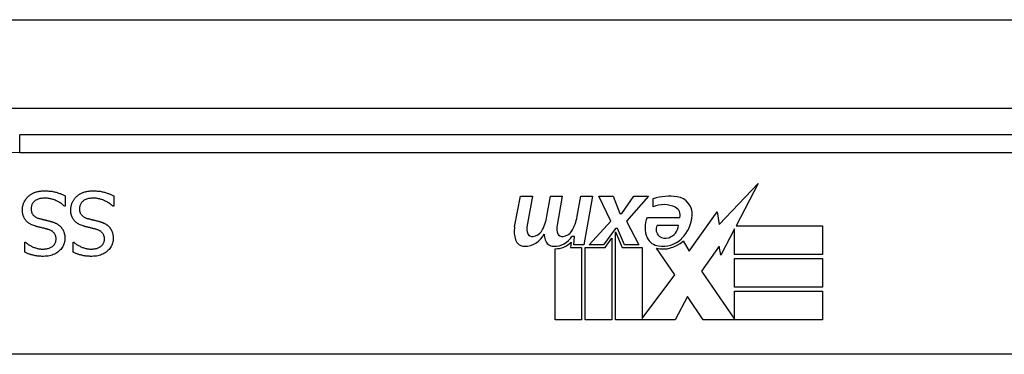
# Model space of a CAD drawing. Header units: inches. Extents: x 28 to 747, y 82 to 346.
# Tile 5 of 246: x 32.045 to 33.149, y 82.842 to 83.217. Entities that reach past the tile are written whole.
import ezdxf

# ---------------------------------------------------------------- set-up
doc = ezdxf.new("R2010")
doc.units = ezdxf.units.IN
doc.header["$MEASUREMENT"] = 0
doc.layers.add('Visible Edges(ANSI)', color=7, linetype='Continuous', lineweight=25)
doc.layers.add('Visible Tangent Edges(ANSI)', color=7, linetype='Continuous', lineweight=25)

msp = doc.modelspace()

# ---------------------------------------------------------------- linework, layer by layer
at = {"layer": 'Visible Edges(ANSI)'}
for p, q in [((28.5431, 83.1181), (100.3451, 83.1181)), ((33.5406, 83.0881), (32.0445, 83.0881)), ((32.8293, 82.9876), (32.8731, 83.0338)), ((32.8731, 83.0338), (32.8483, 82.9861)), ((32.0957, 83.0199), (32.0957, 83.0081)), ((32.15, 83.0199), (32.15, 83.0081)), ((32.5999, 82.9851), (32.6066, 83.0194)), ((32.6066, 83.0194), (32.6198, 83.0194)), ((32.6198, 83.0194), (32.6137, 82.9849)), ((32.6362, 82.9969), (32.6402, 83.0194)), ((32.6402, 83.0194), (32.6534, 83.0194)), ((32.6534, 83.0194), (32.6473, 82.9849)), ((32.6701, 82.9969), (32.6741, 83.0194)), ((32.6741, 83.0194), (32.6873, 83.0194)), ((32.6873, 83.0194), (32.6776, 82.9648)), ((32.6942, 83.0194), (32.7104, 83.0194)), ((32.7077, 82.9913), (32.6942, 83.0194)), ((32.7104, 83.0194), (32.7179, 82.9999)), ((32.7203, 82.9999), (32.7338, 83.0194)), ((32.75, 83.0194), (32.7254, 82.9915)), ((32.7338, 83.0194), (32.75, 83.0194)), ((32.0957, 83.0081), (32.095, 83.0081)), ((32.15, 83.0081), (32.1493, 83.0081)), ((32.7554, 83.0077), (32.7554, 83.0167)), ((32.7179, 82.9999), (32.7203, 82.9999)), ((32.7488, 82.9957), (32.7854, 82.9957)), ((32.7959, 82.9577), (32.8273, 83.0018)), ((32.8273, 83.0018), (32.8293, 82.9876)), ((32.6834, 82.9648), (32.7077, 82.9913)), ((32.7254, 82.9915), (32.7392, 82.9648)), ((32.7839, 82.9867), (32.7599, 82.9867)), ((32.8483, 82.9861), (32.9453, 82.9861)), ((32.9453, 82.9861), (32.9453, 82.954)), ((32.6671, 82.9744), (32.6642, 82.9744)), ((32.6663, 82.9648), (32.6671, 82.9744)), ((32.7131, 82.9831), (32.6997, 82.9648)), ((32.7152, 82.9831), (32.7131, 82.9831)), ((32.7131, 82.9796), (32.7206, 82.9619)), ((32.7131, 82.8811), (32.7131, 82.9796)), ((32.723, 82.9648), (32.7152, 82.9831)), ((32.8466, 82.9828), (32.8313, 82.9534)), ((32.8466, 82.954), (32.8466, 82.9828)), ((32.0503, 82.9679), (32.051, 82.9679)), ((32.0503, 82.9566), (32.0503, 82.9679)), ((32.1045, 82.9679), (32.1052, 82.9679)), ((32.1045, 82.9566), (32.1045, 82.9679)), ((32.6632, 82.9681), (32.6627, 82.9619)), ((32.6776, 82.9648), (32.6663, 82.9648)), ((32.6997, 82.9648), (32.6834, 82.9648)), ((32.7013, 82.9619), (32.7089, 82.9723)), ((32.7089, 82.9723), (32.7089, 82.8811)), ((32.7392, 82.9648), (32.723, 82.9648)), ((32.7889, 82.9693), (32.7959, 82.9577)), ((32.8293, 82.9634), (32.8097, 82.9354)), ((32.8313, 82.9534), (32.8293, 82.9634)), ((32.6453, 82.8811), (32.6453, 82.9606)), ((32.6627, 82.9619), (32.675, 82.9619)), ((32.675, 82.9619), (32.675, 82.8811)), ((32.6792, 82.9619), (32.7013, 82.9619)), ((32.6792, 82.8811), (32.6792, 82.9619)), ((32.7206, 82.9619), (32.7431, 82.9619)), ((32.7431, 82.9619), (32.7431, 82.8823)), ((32.7797, 82.9313), (32.759, 82.9612)), ((32.9453, 82.954), (32.8466, 82.954)), ((32.8466, 82.9495), (32.9453, 82.9495)), ((32.8466, 82.9174), (32.8466, 82.9495)), ((32.9453, 82.9495), (32.9453, 82.9174)), ((32.7431, 82.8823), (32.7797, 82.9313)), ((32.8097, 82.9354), (32.8466, 82.8817)), ((32.9453, 82.9174), (32.8466, 82.9174)), ((32.8466, 82.9132), (32.9453, 82.9132)), ((32.8466, 82.8817), (32.8466, 82.9132)), ((32.9453, 82.9132), (32.9453, 82.8811)), ((32.7938, 82.9072), (32.78, 82.8811)), ((32.8115, 82.8811), (32.7938, 82.9072)), ((32.675, 82.8811), (32.6453, 82.8811)), ((32.7089, 82.8811), (32.6792, 82.8811)), ((32.78, 82.8811), (32.7131, 82.8811)), ((32.9453, 82.8811), (32.8115, 82.8811)), ((33.9494, 82.8424), (31.6357, 82.8424))]:
    msp.add_line(p, q, dxfattribs=at)
at = {"layer": 'Visible Edges(ANSI)', "flags": 128}
for points in [[(32.0475, 83.0039), (32.0475, 83.0046), (32.0476, 83.0053), (32.0476, 83.006), (32.0477, 83.0067), (32.0478, 83.0074), (32.0479, 83.0081), (32.0481, 83.0088), (32.0483, 83.0094), (32.0485, 83.0101), (32.0487, 83.0108), (32.0489, 83.0115), (32.0492, 83.0121), (32.0495, 83.0128), (32.0498, 83.0134), (32.0501, 83.0141), (32.0505, 83.0147), (32.0509, 83.0153), (32.0512, 83.0159), (32.0516, 83.0164), (32.0521, 83.017), (32.0525, 83.0175), (32.053, 83.018), (32.0534, 83.0185), (32.0539, 83.019)], [(32.0539, 83.019), (32.0545, 83.0195), (32.0551, 83.02), (32.0557, 83.0204), (32.0563, 83.0209), (32.0569, 83.0213), (32.0576, 83.0217), (32.0582, 83.0221), (32.0589, 83.0225), (32.0595, 83.0228), (32.0602, 83.0231), (32.0609, 83.0235), (32.0616, 83.0237), (32.0624, 83.024), (32.0631, 83.0242), (32.0639, 83.0245), (32.0648, 83.0247), (32.0656, 83.0248), (32.0665, 83.025), (32.0674, 83.0251), (32.0684, 83.0252), (32.0693, 83.0253), (32.0703, 83.0254), (32.0714, 83.0254), (32.0724, 83.0254)], [(32.0724, 83.0254), (32.0737, 83.0254), (32.0749, 83.0254), (32.0761, 83.0253), (32.0773, 83.0252), (32.0785, 83.0251), (32.0796, 83.025), (32.0806, 83.0249), (32.0817, 83.0247), (32.0827, 83.0245), (32.0837, 83.0243), (32.0846, 83.0241), (32.0855, 83.0238), (32.0864, 83.0235), (32.0873, 83.0232), (32.0882, 83.0229), (32.0891, 83.0226), (32.0899, 83.0223), (32.0908, 83.022), (32.0916, 83.0217), (32.0924, 83.0213), (32.0933, 83.021), (32.0941, 83.0206), (32.0949, 83.0203), (32.0957, 83.0199)], [(32.1018, 83.0039), (32.1018, 83.0046), (32.1018, 83.0053), (32.1019, 83.006), (32.102, 83.0067), (32.1021, 83.0074), (32.1022, 83.0081), (32.1024, 83.0088), (32.1025, 83.0094), (32.1027, 83.0101), (32.103, 83.0108), (32.1032, 83.0115), (32.1035, 83.0121), (32.1038, 83.0128), (32.1041, 83.0134), (32.1044, 83.0141), (32.1048, 83.0147), (32.1051, 83.0153), (32.1055, 83.0159), (32.1059, 83.0164), (32.1063, 83.017), (32.1068, 83.0175), (32.1072, 83.018), (32.1077, 83.0185), (32.1082, 83.019)], [(32.1082, 83.019), (32.1088, 83.0195), (32.1094, 83.02), (32.11, 83.0204), (32.1106, 83.0209), (32.1112, 83.0213), (32.1118, 83.0217), (32.1125, 83.0221), (32.1131, 83.0225), (32.1138, 83.0228), (32.1145, 83.0231), (32.1152, 83.0235), (32.1159, 83.0237), (32.1166, 83.024), (32.1174, 83.0242), (32.1182, 83.0245), (32.119, 83.0247), (32.1199, 83.0248), (32.1208, 83.025), (32.1217, 83.0251), (32.1226, 83.0252), (32.1236, 83.0253), (32.1246, 83.0254), (32.1256, 83.0254), (32.1267, 83.0254)], [(32.1267, 83.0254), (32.128, 83.0254), (32.1292, 83.0254), (32.1304, 83.0253), (32.1316, 83.0252), (32.1327, 83.0251), (32.1338, 83.025), (32.1349, 83.0249), (32.1359, 83.0247), (32.137, 83.0245), (32.1379, 83.0243), (32.1389, 83.0241), (32.1398, 83.0238), (32.1407, 83.0235), (32.1416, 83.0232), (32.1425, 83.0229), (32.1433, 83.0226), (32.1442, 83.0223), (32.145, 83.022), (32.1459, 83.0217), (32.1467, 83.0213), (32.1475, 83.021), (32.1484, 83.0206), (32.1492, 83.0203), (32.15, 83.0199)], [(32.0731, 83.0173), (32.0719, 83.0172), (32.0706, 83.0172), (32.0695, 83.017), (32.0683, 83.0169), (32.0673, 83.0167), (32.0663, 83.0164), (32.0653, 83.0161), (32.0644, 83.0158), (32.0636, 83.0154), (32.0628, 83.015), (32.062, 83.0145), (32.0613, 83.014), (32.0607, 83.0135), (32.0601, 83.0129), (32.0596, 83.0123), (32.0591, 83.0116), (32.0587, 83.0109), (32.0583, 83.0102), (32.058, 83.0095), (32.0578, 83.0087), (32.0576, 83.008), (32.0574, 83.0071), (32.0574, 83.0063), (32.0573, 83.0054)], [(32.095, 83.0081), (32.0942, 83.0088), (32.0934, 83.0095), (32.0926, 83.0101), (32.0918, 83.0108), (32.0909, 83.0114), (32.09, 83.0119), (32.0892, 83.0125), (32.0883, 83.013), (32.0873, 83.0135), (32.0864, 83.014), (32.0854, 83.0144), (32.0845, 83.0148), (32.0835, 83.0152), (32.0825, 83.0156), (32.0816, 83.0159), (32.0806, 83.0162), (32.0796, 83.0164), (32.0787, 83.0166), (32.0777, 83.0168), (32.0768, 83.017), (32.0759, 83.0171), (32.075, 83.0172), (32.074, 83.0172), (32.0731, 83.0173)], [(32.1274, 83.0173), (32.1261, 83.0172), (32.1249, 83.0172), (32.1237, 83.017), (32.1226, 83.0169), (32.1216, 83.0167), (32.1205, 83.0164), (32.1196, 83.0161), (32.1187, 83.0158), (32.1178, 83.0154), (32.117, 83.015), (32.1163, 83.0145), (32.1156, 83.014), (32.115, 83.0135), (32.1144, 83.0129), (32.1138, 83.0123), (32.1134, 83.0116), (32.113, 83.0109), (32.1126, 83.0102), (32.1123, 83.0095), (32.112, 83.0087), (32.1119, 83.008), (32.1117, 83.0071), (32.1116, 83.0063), (32.1116, 83.0054)], [(32.1493, 83.0081), (32.1485, 83.0088), (32.1477, 83.0095), (32.1469, 83.0101), (32.146, 83.0108), (32.1452, 83.0114), (32.1443, 83.0119), (32.1434, 83.0125), (32.1425, 83.013), (32.1416, 83.0135), (32.1407, 83.014), (32.1397, 83.0144), (32.1387, 83.0148), (32.1378, 83.0152), (32.1368, 83.0156), (32.1358, 83.0159), (32.1349, 83.0162), (32.1339, 83.0164), (32.133, 83.0166), (32.132, 83.0168), (32.1311, 83.017), (32.1302, 83.0171), (32.1292, 83.0172), (32.1283, 83.0172), (32.1274, 83.0173)], [(32.0616, 82.9861), (32.0604, 82.9865), (32.0593, 82.9869), (32.0582, 82.9873), (32.0572, 82.9878), (32.0562, 82.9883), (32.0553, 82.9889), (32.0544, 82.9895), (32.0536, 82.9901), (32.0528, 82.9907), (32.0521, 82.9914), (32.0515, 82.9921), (32.0509, 82.9928), (32.0504, 82.9936), (32.0499, 82.9944), (32.0494, 82.9952), (32.049, 82.9961), (32.0487, 82.9969), (32.0484, 82.9978), (32.0481, 82.9988), (32.0479, 82.9998), (32.0477, 83.0008), (32.0476, 83.0018), (32.0475, 83.0028), (32.0475, 83.0039)], [(32.0573, 83.0054), (32.0573, 83.0047), (32.0574, 83.004), (32.0575, 83.0034), (32.0576, 83.0028), (32.0577, 83.0022), (32.0579, 83.0016), (32.058, 83.001), (32.0583, 83.0005), (32.0585, 83), (32.0588, 82.9995), (32.0591, 82.999), (32.0594, 82.9985), (32.0598, 82.9981), (32.0602, 82.9977), (32.0606, 82.9973), (32.0611, 82.9969), (32.0616, 82.9966), (32.0621, 82.9962), (32.0627, 82.9959), (32.0633, 82.9956), (32.0639, 82.9953), (32.0646, 82.995), (32.0653, 82.9948), (32.0661, 82.9946)], [(32.1159, 82.9861), (32.1147, 82.9865), (32.1135, 82.9869), (32.1125, 82.9873), (32.1114, 82.9878), (32.1105, 82.9883), (32.1095, 82.9889), (32.1087, 82.9895), (32.1079, 82.9901), (32.1071, 82.9907), (32.1064, 82.9914), (32.1058, 82.9921), (32.1052, 82.9928), (32.1046, 82.9936), (32.1041, 82.9944), (32.1037, 82.9952), (32.1033, 82.9961), (32.1029, 82.9969), (32.1026, 82.9978), (32.1024, 82.9988), (32.1022, 82.9998), (32.102, 83.0008), (32.1019, 83.0018), (32.1018, 83.0028), (32.1018, 83.0039)], [(32.1116, 83.0054), (32.1116, 83.0047), (32.1117, 83.004), (32.1117, 83.0034), (32.1118, 83.0028), (32.112, 83.0022), (32.1121, 83.0016), (32.1123, 83.001), (32.1125, 83.0005), (32.1128, 83), (32.1131, 82.9995), (32.1134, 82.999), (32.1137, 82.9985), (32.1141, 82.9981), (32.1145, 82.9977), (32.1149, 82.9973), (32.1154, 82.9969), (32.1159, 82.9966), (32.1164, 82.9962), (32.117, 82.9959), (32.1176, 82.9956), (32.1182, 82.9953), (32.1189, 82.995), (32.1196, 82.9948), (32.1203, 82.9946)], [(32.0761, 82.9823), (32.0756, 82.9825), (32.0751, 82.9826), (32.0745, 82.9828), (32.074, 82.9829), (32.0734, 82.983), (32.0728, 82.9832), (32.0722, 82.9834), (32.0715, 82.9835), (32.0709, 82.9837), (32.0702, 82.9838), (32.0695, 82.984), (32.0688, 82.9842), (32.0681, 82.9843), (32.0674, 82.9845), (32.0667, 82.9847), (32.0661, 82.9848), (32.0654, 82.985), (32.0648, 82.9852), (32.0642, 82.9853), (32.0637, 82.9855), (32.0631, 82.9856), (32.0626, 82.9858), (32.0621, 82.9859), (32.0616, 82.9861)], [(32.0661, 82.9946), (32.0666, 82.9944), (32.0671, 82.9943), (32.0677, 82.9941), (32.0682, 82.994), (32.0687, 82.9939), (32.0692, 82.9937), (32.0697, 82.9936), (32.0702, 82.9935), (32.0707, 82.9933), (32.0711, 82.9932), (32.0716, 82.9931), (32.0721, 82.993), (32.0725, 82.9929), (32.073, 82.9928), (32.0735, 82.9927), (32.074, 82.9925), (32.0746, 82.9924), (32.0751, 82.9923), (32.0757, 82.9921), (32.0763, 82.992), (32.0769, 82.9918), (32.0775, 82.9917), (32.0782, 82.9915), (32.0789, 82.9914)], [(32.0789, 82.9914), (32.0795, 82.9912), (32.0801, 82.991), (32.0807, 82.9908), (32.0812, 82.9906), (32.0818, 82.9905), (32.0824, 82.9903), (32.0829, 82.99), (32.0834, 82.9898), (32.0839, 82.9896), (32.0845, 82.9894), (32.085, 82.9892), (32.0854, 82.9889), (32.0859, 82.9887), (32.0864, 82.9884), (32.0869, 82.9881), (32.0873, 82.9878), (32.0877, 82.9875), (32.0882, 82.9872), (32.0886, 82.9869), (32.089, 82.9866), (32.0894, 82.9862), (32.0898, 82.9859), (32.0902, 82.9855), (32.0906, 82.9851)], [(32.0906, 82.9851), (32.0909, 82.9847), (32.0913, 82.9843), (32.0916, 82.9839), (32.0919, 82.9834), (32.0922, 82.983), (32.0925, 82.9825), (32.0928, 82.9821), (32.0931, 82.9816), (32.0933, 82.9811), (32.0935, 82.9806), (32.0938, 82.9801), (32.094, 82.9796), (32.0942, 82.979), (32.0943, 82.9785), (32.0945, 82.9779), (32.0946, 82.9774), (32.0948, 82.9768), (32.0949, 82.9762), (32.095, 82.9756), (32.095, 82.9749), (32.0951, 82.9743), (32.0951, 82.9736), (32.0952, 82.973), (32.0952, 82.9723)], [(32.1304, 82.9823), (32.1299, 82.9825), (32.1294, 82.9826), (32.1288, 82.9828), (32.1282, 82.9829), (32.1277, 82.983), (32.1271, 82.9832), (32.1264, 82.9834), (32.1258, 82.9835), (32.1251, 82.9837), (32.1245, 82.9838), (32.1238, 82.984), (32.1231, 82.9842), (32.1223, 82.9843), (32.1217, 82.9845), (32.121, 82.9847), (32.1203, 82.9848), (32.1197, 82.985), (32.1191, 82.9852), (32.1185, 82.9853), (32.1179, 82.9855), (32.1174, 82.9856), (32.1169, 82.9858), (32.1163, 82.9859), (32.1159, 82.9861)], [(32.1203, 82.9946), (32.1209, 82.9944), (32.1214, 82.9943), (32.1219, 82.9941), (32.1225, 82.994), (32.123, 82.9939), (32.1235, 82.9937), (32.124, 82.9936), (32.1245, 82.9935), (32.1249, 82.9933), (32.1254, 82.9932), (32.1259, 82.9931), (32.1263, 82.993), (32.1268, 82.9929), (32.1273, 82.9928), (32.1278, 82.9927), (32.1283, 82.9925), (32.1288, 82.9924), (32.1294, 82.9923), (32.13, 82.9921), (32.1306, 82.992), (32.1312, 82.9918), (32.1318, 82.9917), (32.1325, 82.9915), (32.1331, 82.9914)], [(32.1331, 82.9914), (32.1337, 82.9912), (32.1343, 82.991), (32.1349, 82.9908), (32.1355, 82.9906), (32.1361, 82.9905), (32.1366, 82.9903), (32.1372, 82.99), (32.1377, 82.9898), (32.1382, 82.9896), (32.1387, 82.9894), (32.1392, 82.9892), (32.1397, 82.9889), (32.1402, 82.9887), (32.1407, 82.9884), (32.1411, 82.9881), (32.1416, 82.9878), (32.142, 82.9875), (32.1425, 82.9872), (32.1429, 82.9869), (32.1433, 82.9866), (32.1437, 82.9862), (32.1441, 82.9859), (32.1445, 82.9855), (32.1449, 82.9851)], [(32.1449, 82.9851), (32.1452, 82.9847), (32.1456, 82.9843), (32.1459, 82.9839), (32.1462, 82.9834), (32.1465, 82.983), (32.1468, 82.9825), (32.1471, 82.9821), (32.1473, 82.9816), (32.1476, 82.9811), (32.1478, 82.9806), (32.148, 82.9801), (32.1482, 82.9796), (32.1484, 82.979), (32.1486, 82.9785), (32.1488, 82.9779), (32.1489, 82.9774), (32.149, 82.9768), (32.1491, 82.9762), (32.1492, 82.9756), (32.1493, 82.9749), (32.1494, 82.9743), (32.1494, 82.9736), (32.1494, 82.973), (32.1494, 82.9723)], [(32.0854, 82.9713), (32.0853, 82.972), (32.0853, 82.9728), (32.0852, 82.9734), (32.0851, 82.9741), (32.0849, 82.9747), (32.0848, 82.9753), (32.0845, 82.9759), (32.0843, 82.9765), (32.084, 82.977), (32.0837, 82.9775), (32.0834, 82.978), (32.083, 82.9785), (32.0826, 82.9789), (32.0821, 82.9793), (32.0817, 82.9797), (32.0812, 82.9801), (32.0806, 82.9804), (32.0801, 82.9808), (32.0795, 82.9811), (32.0789, 82.9814), (32.0782, 82.9816), (32.0775, 82.9819), (32.0768, 82.9821), (32.0761, 82.9823)], [(32.1396, 82.9713), (32.1396, 82.972), (32.1396, 82.9728), (32.1395, 82.9734), (32.1394, 82.9741), (32.1392, 82.9747), (32.139, 82.9753), (32.1388, 82.9759), (32.1386, 82.9765), (32.1383, 82.977), (32.138, 82.9775), (32.1376, 82.978), (32.1372, 82.9785), (32.1368, 82.9789), (32.1364, 82.9793), (32.1359, 82.9797), (32.1354, 82.9801), (32.1349, 82.9804), (32.1343, 82.9808), (32.1338, 82.9811), (32.1331, 82.9814), (32.1325, 82.9816), (32.1318, 82.9819), (32.1311, 82.9821), (32.1304, 82.9823)], [(32.051, 82.9679), (32.0515, 82.9674), (32.0521, 82.9669), (32.0528, 82.9664), (32.0534, 82.9659), (32.0541, 82.9654), (32.0548, 82.965), (32.0556, 82.9645), (32.0563, 82.9641), (32.0571, 82.9637), (32.0579, 82.9633), (32.0588, 82.9629), (32.0596, 82.9625), (32.0605, 82.9621), (32.0614, 82.9618), (32.0623, 82.9615), (32.0632, 82.9612), (32.0641, 82.9609), (32.065, 82.9607), (32.066, 82.9606), (32.0669, 82.9604), (32.0678, 82.9603), (32.0688, 82.9602), (32.0698, 82.9602), (32.0707, 82.9602)], [(32.0707, 82.9602), (32.0718, 82.9602), (32.0728, 82.9603), (32.0738, 82.9604), (32.0748, 82.9605), (32.0757, 82.9607), (32.0766, 82.9609), (32.0775, 82.9612), (32.0783, 82.9615), (32.0791, 82.9619), (32.0799, 82.9623), (32.0806, 82.9627), (32.0813, 82.9632), (32.082, 82.9638), (32.0825, 82.9643), (32.0831, 82.9649), (32.0836, 82.9655), (32.084, 82.9661), (32.0843, 82.9668), (32.0847, 82.9675), (32.0849, 82.9682), (32.0851, 82.9689), (32.0852, 82.9697), (32.0853, 82.9705), (32.0854, 82.9713)], [(32.0952, 82.9723), (32.0951, 82.9709), (32.095, 82.9695), (32.0948, 82.9682), (32.0944, 82.9669), (32.094, 82.9656), (32.0935, 82.9644), (32.0929, 82.9632), (32.0922, 82.962), (32.0914, 82.9609), (32.0905, 82.9599), (32.0895, 82.9588), (32.0885, 82.9578), (32.0873, 82.9569), (32.0861, 82.9561), (32.0849, 82.9553), (32.0836, 82.9546), (32.0822, 82.954), (32.0808, 82.9535), (32.0794, 82.953), (32.0779, 82.9527), (32.0763, 82.9524), (32.0747, 82.9522), (32.0731, 82.9521), (32.0713, 82.952)], [(32.1052, 82.9679), (32.1058, 82.9674), (32.1064, 82.9669), (32.107, 82.9664), (32.1077, 82.9659), (32.1084, 82.9654), (32.1091, 82.965), (32.1098, 82.9645), (32.1106, 82.9641), (32.1114, 82.9637), (32.1122, 82.9633), (32.113, 82.9629), (32.1139, 82.9625), (32.1148, 82.9621), (32.1157, 82.9618), (32.1166, 82.9615), (32.1175, 82.9612), (32.1184, 82.9609), (32.1193, 82.9607), (32.1202, 82.9606), (32.1212, 82.9604), (32.1221, 82.9603), (32.1231, 82.9602), (32.124, 82.9602), (32.125, 82.9602)], [(32.125, 82.9602), (32.1261, 82.9602), (32.1271, 82.9603), (32.1281, 82.9604), (32.1291, 82.9605), (32.13, 82.9607), (32.1309, 82.9609), (32.1318, 82.9612), (32.1326, 82.9615), (32.1334, 82.9619), (32.1342, 82.9623), (32.1349, 82.9627), (32.1356, 82.9632), (32.1362, 82.9638), (32.1368, 82.9643), (32.1374, 82.9649), (32.1378, 82.9655), (32.1383, 82.9661), (32.1386, 82.9668), (32.1389, 82.9675), (32.1392, 82.9682), (32.1394, 82.9689), (32.1395, 82.9697), (32.1396, 82.9705), (32.1396, 82.9713)], [(32.1494, 82.9723), (32.1494, 82.9709), (32.1493, 82.9695), (32.149, 82.9682), (32.1487, 82.9669), (32.1483, 82.9656), (32.1478, 82.9644), (32.1472, 82.9632), (32.1465, 82.962), (32.1457, 82.9609), (32.1448, 82.9599), (32.1438, 82.9588), (32.1427, 82.9578), (32.1416, 82.9569), (32.1404, 82.9561), (32.1391, 82.9553), (32.1378, 82.9546), (32.1365, 82.954), (32.1351, 82.9535), (32.1336, 82.953), (32.1321, 82.9527), (32.1306, 82.9524), (32.129, 82.9522), (32.1273, 82.9521), (32.1256, 82.952)], [(32.0713, 82.952), (32.0704, 82.952), (32.0694, 82.952), (32.0684, 82.9521), (32.0674, 82.9521), (32.0665, 82.9522), (32.0655, 82.9523), (32.0646, 82.9524), (32.0637, 82.9525), (32.0628, 82.9527), (32.0619, 82.9528), (32.061, 82.953), (32.0601, 82.9532), (32.0592, 82.9534), (32.0584, 82.9536), (32.0575, 82.9538), (32.0567, 82.9541), (32.0558, 82.9544), (32.055, 82.9546), (32.0542, 82.9549), (32.0534, 82.9552), (32.0526, 82.9556), (32.0518, 82.9559), (32.051, 82.9562), (32.0503, 82.9566)], [(32.1256, 82.952), (32.1246, 82.952), (32.1236, 82.952), (32.1227, 82.9521), (32.1217, 82.9521), (32.1208, 82.9522), (32.1198, 82.9523), (32.1189, 82.9524), (32.118, 82.9525), (32.117, 82.9527), (32.1161, 82.9528), (32.1152, 82.953), (32.1144, 82.9532), (32.1135, 82.9534), (32.1126, 82.9536), (32.1118, 82.9538), (32.1109, 82.9541), (32.1101, 82.9544), (32.1093, 82.9546), (32.1085, 82.9549), (32.1076, 82.9552), (32.1069, 82.9556), (32.1061, 82.9559), (32.1053, 82.9562), (32.1045, 82.9566)]]:
    msp.add_lwpolyline(points, dxfattribs=at)
at = {"layer": 'Visible Edges(ANSI)'}
for centre, radius, start, end in [((32.7734, 82.9587), 0.0607, 81.5605, 107.3343), ((32.7795, 82.9993), 0.0197, 356.5646, 81.5605), ((32.7671, 82.9793), 0.0307, 64.6784, 112.5609), ((32.7761, 82.9984), 0.0096, 343.5261, 64.6784), ((32.5903, 83.0043), 0.0465, 328.5584, 350.8257), ((32.6243, 83.0049), 0.0465, 327.5992, 350), ((32.7745, 82.9843), 0.0282, 156.1555, 203.8445), ((32.7594, 83.0005), 0.0398, 314.1684, 356.5646), ((32.6282, 82.9796), 0.0288, 169, 198.4748), ((32.6258, 82.9827), 0.0123, 169.9922, 203.5487), ((32.6594, 82.9827), 0.0123, 170, 203.5571), ((32.7682, 82.9821), 0.00955, 151.4547, 231.1652), ((32.7672, 82.9887), 0.0168, 289.3797, 352.9975), ((32.6109, 82.9879), 0.0246, 269.6788, 333.9508), ((32.62, 82.9802), 0.006, 203.5487, 276.1027), ((32.6193, 82.9868), 0.0126, 276.1027, 327.6083), ((32.6617, 82.9789), 0.0288, 183.6169, 196.9928), ((32.644, 82.9873), 0.024, 269.4776, 327.4114), ((32.6536, 82.9802), 0.006, 203.5571, 276.03), ((32.6529, 82.9868), 0.0126, 276.03, 327.5992), ((32.7691, 82.9832), 0.0109, 231.1652, 289.3797), ((32.6108, 82.9738), 0.0105, 198.4748, 269.6788), ((32.6438, 82.9734), 0.0101, 196.9928, 269.4776), ((32.6458, 82.9846), 0.024, 268.7952, 316.5849), ((32.7627, 82.979), 0.0152, 203.8445, 265.0802), ((32.7663, 82.9933), 0.033, 257.079, 313.1785), ((32.7663, 82.9933), 0.0299, 260.4085, 314.1684)]:
    msp.add_arc(centre, radius, start, end, dxfattribs=at)
at = {"layer": 'Visible Tangent Edges(ANSI)'}
for p, q in [((28.5431, 83.2171), (99.5779, 83.2171)), ((32.0445, 83.0684), (32.0445, 83.0881)), ((32.0445, 83.0684), (33.5406, 83.0684))]:
    msp.add_line(p, q, dxfattribs=at)
msp.add_arc((32.0445, 82.5812), 0.4872, 90, 147.5011, dxfattribs=at)

doc.saveas('drawing.dxf')
